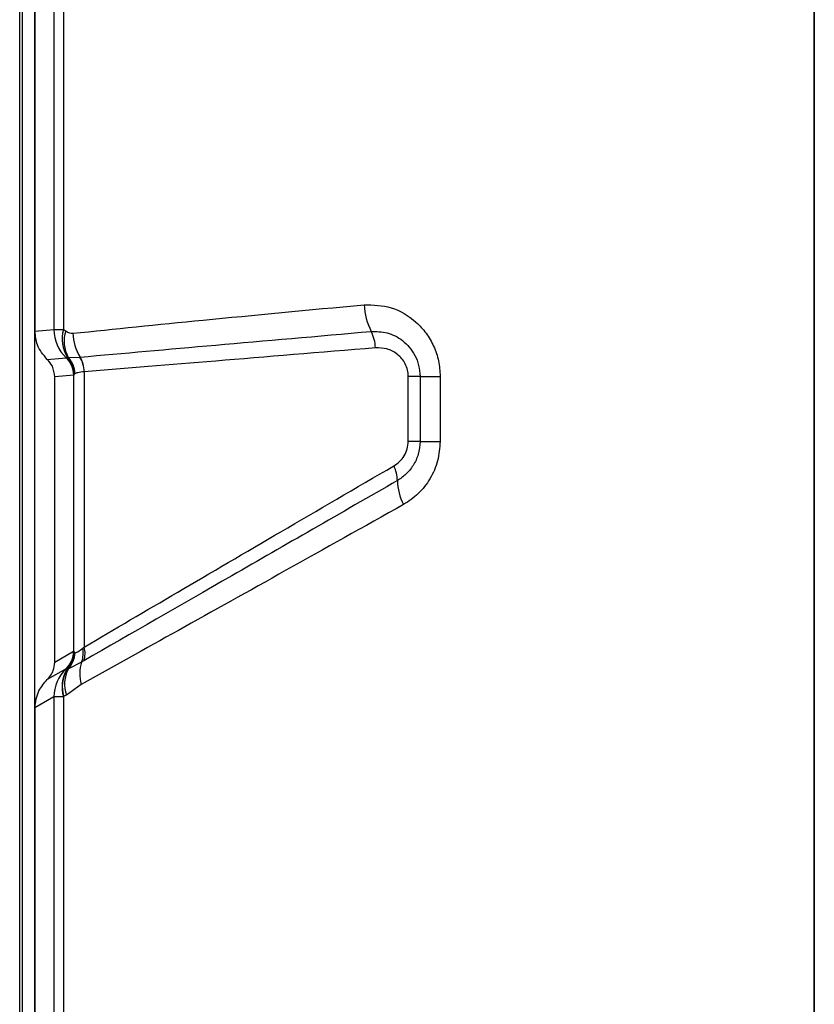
# Model space of a CAD drawing. Header units: inches. Extents: x 0.4 to 16.8, y 0 to 10.8.
# Tile 26 of 104: x 6.778 to 6.8767, y 6.3353 to 6.4574. Entities that reach past the tile are written whole.
import ezdxf

# ---------------------------------------------------------------- set-up
doc = ezdxf.new("R2010")
doc.units = ezdxf.units.IN
doc.header["$MEASUREMENT"] = 0

msp = doc.modelspace()

# ---------------------------------------------------------------- linework, layer by layer
at = {"color": 7, "linetype": 'Continuous'}
for p, q in [((6.7780057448, 6.1796564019), (6.7780057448, 6.7352357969)), ((6.778325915, 6.7300165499), (6.778325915, 6.1848756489)), ((6.7783282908, 6.7300165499), (6.7783282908, 6.1848756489)), ((6.7799058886, 6.1967005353), (6.7799058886, 6.7181916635)), ((6.8766770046, 6.3075981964), (6.8766770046, 6.6072940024)), ((6.8766770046, 6.6072940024), (6.8766770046, 6.3075981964)), ((6.7799058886, 6.4961034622), (6.7799058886, 6.4187887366)), ((6.7822520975, 6.4958981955), (6.7822520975, 6.4189940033)), ((6.7834410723, 6.495913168), (6.7834410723, 6.4189790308)), ((6.7799058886, 6.4187887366), (6.7822520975, 6.4189940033)), ((6.7814300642, 6.4152821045), (6.7837747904, 6.4154872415)), ((6.7837747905, 6.4154872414), (6.7837844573, 6.4154959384)), ((6.7837844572, 6.4154959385), (6.7838962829, 6.4155789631)), ((6.7840324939, 6.4155342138), (6.7854870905, 6.4155742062)), ((6.7847118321, 6.4133292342), (6.7823680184, 6.4131241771)), ((6.7823680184, 6.3777100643), (6.7823680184, 6.4131241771)), ((6.7847258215, 6.3790477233), (6.7847258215, 6.4133438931)), ((6.7860064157, 6.4137590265), (6.7860064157, 6.3795836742)), ((6.826257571, 6.4051135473), (6.826257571, 6.4131734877)), ((6.8277140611, 6.4131734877), (6.826257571, 6.4131734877)), ((6.8277140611, 6.4131734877), (6.8277140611, 6.4051135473)), ((6.8277140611, 6.4131734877), (6.8302187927, 6.4131734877)), ((6.8302187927, 6.4131734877), (6.8302187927, 6.4051135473)), ((6.8277140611, 6.4051135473), (6.826257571, 6.4051135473)), ((6.8277140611, 6.4051135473), (6.8302187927, 6.4051135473)), ((6.7823680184, 6.3777100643), (6.7847072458, 6.3790606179)), ((6.7857021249, 6.3777267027), (6.7840548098, 6.3768895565)), ((6.7837719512, 6.3769030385), (6.7814300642, 6.3755509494)), ((6.7837852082, 6.376896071), (6.7837719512, 6.3769030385)), ((6.7838761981, 6.3768281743), (6.7837852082, 6.376896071)), ((6.785655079, 6.3749565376), (6.7838073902, 6.3736339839)), ((6.7822520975, 6.373396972), (6.7799058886, 6.3720423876)), ((6.7822520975, 6.373396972), (6.7822520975, 6.3108022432)), ((6.7834410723, 6.3734141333), (6.7834410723, 6.3107885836)), ((6.7799058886, 6.3720423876), (6.7799058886, 6.3094476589))]:
    msp.add_line(p, q, dxfattribs=at)
for centre, radius, start, end in [((6.8291600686, 6.4225586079), 0.0084045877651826, 183.3446395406, 206.8894552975), ((6.7870521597, 6.4189942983), 0.0048000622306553, 180.0035211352, 226.9390138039), ((6.7876181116, 6.4178077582), 0.0043381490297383, 164.3361122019, 210.9150333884), ((6.7877098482, 6.4175326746), 0.0041853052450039, 162.1060554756, 208.5219001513), ((6.7906741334, 6.4187748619), 0.0060785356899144, 182.3600373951, 211.7567260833), ((6.816953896, 6.4164700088), 0.0052363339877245, 2.7368661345, 25.9025700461), ((6.7817579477, 6.4133290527), 0.002953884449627, 0.003521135, 46.9390138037), ((6.7817753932, 6.4133352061), 0.0029504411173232, 0.1686980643, 47.08310636), ((6.7818000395, 6.4133914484), 0.0030297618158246, 1.7999660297, 46.220580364), ((6.7818192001, 6.4134485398), 0.0030411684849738, 1.2151195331, 43.299607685), ((6.7822664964, 6.4136709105), 0.0037409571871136, 1.3496926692, 30.58209468), ((6.7822821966, 6.4136573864), 0.0037510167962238, 1.5818184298, 30.7569269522), ((6.8206431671, 6.4001866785), 0.0042642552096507, 0.796326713, 26.3129194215), ((6.8319436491, 6.4004567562), 0.0070397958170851, 181.7160275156, 206.909892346), ((6.7817566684, 6.3790581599), 0.0029505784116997, 313.0795240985, 0.0477306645), ((6.7817751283, 6.3790562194), 0.0029507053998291, 312.9390606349, 359.8350256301), ((6.7817944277, 6.3790086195), 0.0030146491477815, 313.6737781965, 358.4889220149), ((6.781797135, 6.3790003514), 0.0030208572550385, 314.0660937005, 358.4652223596), ((6.7818224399, 6.3789387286), 0.0030302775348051, 317.4500653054, 359.1350711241), ((6.7829482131, 6.3787897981), 0.0029519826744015, 338.8918639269, 12.5535954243), ((6.7832178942, 6.3787696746), 0.0029049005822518, 342.2123280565, 16.2730969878), ((6.790180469, 6.3762651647), 0.0047108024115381, 161.9255545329, 196.1285174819), ((6.7870467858, 6.3734009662), 0.0047946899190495, 133.0795240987, 180.0477306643), ((6.7874841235, 6.3746335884), 0.0042229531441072, 148.6891853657, 196.7842307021), ((6.7875331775, 6.3746546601), 0.0042361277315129, 149.1052926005, 196.7474715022), ((6.7876350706, 6.3749802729), 0.004057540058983, 151.929866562, 199.378023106)]:
    msp.add_arc(centre, radius, start, end, dxfattribs=at)
for points, knots in [([(6.784600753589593, 6.418524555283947), (6.789811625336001, 6.419061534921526), (6.800617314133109, 6.420175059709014), (6.813895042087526, 6.421422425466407), (6.820769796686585, 6.422068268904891)], [0, 0, 0, 0, 0.4822341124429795, 1, 1, 1, 1]), ([(6.820769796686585, 6.422068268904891), (6.821912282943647, 6.422039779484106), (6.824196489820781, 6.421982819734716), (6.826842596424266, 6.42040332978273), (6.828511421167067, 6.418592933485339), (6.829464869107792, 6.416947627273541), (6.830102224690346, 6.415117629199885), (6.830180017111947, 6.413820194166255), (6.830218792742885, 6.413173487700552)], [0, 0, 0, 0, 0.2496150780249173, 0.4990628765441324, 0.6251797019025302, 0.7492791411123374, 0.8750281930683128, 0.9999999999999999, 0.9999999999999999, 0.9999999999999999, 0.9999999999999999]), ([(6.783441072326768, 6.418979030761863), (6.783494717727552, 6.418950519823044), (6.783590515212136, 6.418899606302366), (6.783685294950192, 6.418843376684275), (6.783726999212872, 6.418818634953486)], [0, 0, 0, 0, 0.5599875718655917, 1, 1, 1, 1]), ([(6.781430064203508, 6.415282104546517), (6.780947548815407, 6.415856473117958), (6.780085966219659, 6.416882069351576), (6.779960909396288, 6.418206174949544), (6.779905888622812, 6.418788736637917)], [0, 0, 0, 0, 0.5600338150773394, 1, 1, 1, 1]), ([(6.783726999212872, 6.418818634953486), (6.783884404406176, 6.418721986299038), (6.784164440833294, 6.418550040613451), (6.784467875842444, 6.418532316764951), (6.784600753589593, 6.418524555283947)], [0, 0, 0, 0, 0.5620882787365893, 1, 1, 1, 1]), ([(6.78550561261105, 6.415575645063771), (6.79092093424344, 6.416055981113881), (6.801773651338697, 6.417018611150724), (6.815025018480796, 6.418177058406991), (6.821664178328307, 6.418757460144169)], [0, 0, 0, 0, 0.4989830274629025, 1, 1, 1, 1]), ([(6.821664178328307, 6.418757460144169), (6.822330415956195, 6.418747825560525), (6.823687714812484, 6.418728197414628), (6.825311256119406, 6.417884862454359), (6.826423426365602, 6.416829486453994), (6.827123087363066, 6.415788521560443), (6.827612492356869, 6.41454260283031), (6.8276799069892, 6.413633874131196), (6.827714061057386, 6.413173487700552)], [0, 0, 0, 0, 0.2292261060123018, 0.466993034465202, 0.5925606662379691, 0.7237213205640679, 0.8600297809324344, 1, 1, 1, 1]), ([(6.82218425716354, 6.416720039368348), (6.815359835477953, 6.416152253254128), (6.802136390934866, 6.41505207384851), (6.791283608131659, 6.414181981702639), (6.786031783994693, 6.413760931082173)], [0, 0, 0, 0, 0.5160850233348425, 1, 1, 1, 1]), ([(6.826257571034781, 6.413173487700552), (6.826239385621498, 6.413441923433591), (6.826202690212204, 6.413983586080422), (6.825907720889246, 6.414733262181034), (6.825476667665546, 6.415394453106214), (6.824743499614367, 6.416100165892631), (6.823620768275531, 6.416693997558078), (6.822663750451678, 6.416711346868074), (6.82218425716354, 6.416720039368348)], [0, 0, 0, 0, 0.1239676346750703, 0.2501479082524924, 0.3732454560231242, 0.5007693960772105, 0.7498711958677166, 1, 1, 1, 1]), ([(6.782368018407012, 6.413124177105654), (6.782312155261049, 6.413582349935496), (6.782212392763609, 6.414400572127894), (6.781669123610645, 6.415012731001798), (6.781430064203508, 6.415282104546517)], [0, 0, 0, 0, 0.5599613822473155, 1, 1, 1, 1]), ([(6.783896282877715, 6.415578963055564), (6.783921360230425, 6.415571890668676), (6.783966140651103, 6.415559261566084), (6.784012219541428, 6.415541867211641), (6.784032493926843, 6.415534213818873)], [0, 0, 0, 0, 0.5600070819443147, 1, 1, 1, 1]), ([(6.785487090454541, 6.415574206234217), (6.785490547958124, 6.415574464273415), (6.785496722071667, 6.415574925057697), (6.785502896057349, 6.415575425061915), (6.78550561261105, 6.415575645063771)], [0, 0, 0, 0, 0.5599999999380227, 1, 1, 1, 1]), ([(6.784725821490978, 6.413343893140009), (6.784723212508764, 6.413339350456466), (6.784718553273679, 6.413331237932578), (6.784713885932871, 6.413329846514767), (6.784711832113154, 6.413329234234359)], [0, 0, 0, 0, 0.5599593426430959, 1, 1, 1, 1]), ([(6.784828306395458, 6.413486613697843), (6.784799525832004, 6.413453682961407), (6.784748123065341, 6.413394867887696), (6.784732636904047, 6.413359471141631), (6.784725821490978, 6.413343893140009)], [0, 0, 0, 0, 0.5599030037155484, 1, 1, 1, 1]), ([(6.784859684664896, 6.413513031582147), (6.78485352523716, 6.413508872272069), (6.784842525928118, 6.413501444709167), (6.784832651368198, 6.413491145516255), (6.784828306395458, 6.413486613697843)], [0, 0, 0, 0, 0.5599831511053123, 1, 1, 1, 1]), ([(6.786006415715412, 6.413759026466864), (6.785715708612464, 6.413723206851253), (6.785200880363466, 6.413659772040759), (6.78496316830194, 6.413557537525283), (6.784859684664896, 6.413513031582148)], [0, 0, 0, 0, 0.5646681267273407, 1, 1, 1, 1]), ([(6.786031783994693, 6.413760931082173), (6.786027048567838, 6.413760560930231), (6.786018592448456, 6.41375989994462), (6.786010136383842, 6.413759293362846), (6.786006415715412, 6.413759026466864)], [0, 0, 0, 0, 0.5600000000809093, 1, 1, 1, 1]), ([(6.824465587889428, 6.402076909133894), (6.824715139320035, 6.402244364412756), (6.825204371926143, 6.402572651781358), (6.825774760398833, 6.403301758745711), (6.826181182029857, 6.404157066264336), (6.826232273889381, 6.404796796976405), (6.826257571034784, 6.40511354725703)], [0, 0, 0, 0, 0.2551755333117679, 0.5002583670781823, 0.7525626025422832, 1, 1, 1, 1]), ([(6.827714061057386, 6.405113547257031), (6.827668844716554, 6.404573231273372), (6.827579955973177, 6.403511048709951), (6.826914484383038, 6.402110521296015), (6.826014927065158, 6.400987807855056), (6.8252709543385, 6.400489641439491), (6.824907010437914, 6.400245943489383)], [0, 0, 0, 0, 0.265744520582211, 0.5224150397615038, 0.7663702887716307, 1, 1, 1, 1]), ([(6.830218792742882, 6.40511354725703), (6.830154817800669, 6.404296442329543), (6.830026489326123, 6.402657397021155), (6.829023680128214, 6.400422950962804), (6.82756684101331, 6.398528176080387), (6.826301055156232, 6.397690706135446), (6.825666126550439, 6.397270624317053)], [0, 0, 0, 0, 0.2491241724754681, 0.4997226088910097, 0.7490567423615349, 1, 1, 1, 1]), ([(6.786006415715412, 6.379583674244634), (6.789808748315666, 6.381816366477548), (6.797457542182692, 6.38630766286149), (6.810396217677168, 6.393875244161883), (6.819739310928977, 6.399321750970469), (6.824465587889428, 6.402076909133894)], [0, 0, 0, 0, 0.3281705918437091, 0.6601498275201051, 1, 1, 1, 1]), ([(6.824907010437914, 6.400245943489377), (6.817873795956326, 6.396208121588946), (6.803792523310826, 6.388123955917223), (6.791924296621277, 6.381298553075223), (6.78598392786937, 6.377882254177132)], [0, 0, 0, 0, 0.4994729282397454, 0.9999999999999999, 0.9999999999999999, 0.9999999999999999, 0.9999999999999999]), ([(6.825666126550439, 6.397270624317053), (6.820743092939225, 6.394516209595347), (6.811002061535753, 6.389066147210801), (6.797528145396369, 6.381550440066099), (6.789597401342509, 6.377145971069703), (6.785655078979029, 6.374956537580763)], [0, 0, 0, 0, 0.339441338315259, 0.6716404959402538, 1, 1, 1, 1]), ([(6.784707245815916, 6.379060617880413), (6.784710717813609, 6.379061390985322), (6.784716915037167, 6.379062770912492), (6.784723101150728, 6.37905231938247), (6.784725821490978, 6.379047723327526)], [0, 0, 0, 0, 0.5602505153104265, 1, 1, 1, 1]), ([(6.784725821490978, 6.379047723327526), (6.784733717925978, 6.379030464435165), (6.784747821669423, 6.378999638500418), (6.784789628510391, 6.378950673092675), (6.784808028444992, 6.378929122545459)], [0, 0, 0, 0, 0.5598822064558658, 1, 1, 1, 1]), ([(6.784808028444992, 6.378929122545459), (6.78480965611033, 6.378927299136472), (6.784812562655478, 6.378924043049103), (6.784815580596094, 6.378920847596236), (6.78481690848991, 6.378919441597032)], [0, 0, 0, 0, 0.5600000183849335, 1, 1, 1, 1]), ([(6.78481690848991, 6.378919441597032), (6.784823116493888, 6.378913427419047), (6.784834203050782, 6.378902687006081), (6.784846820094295, 6.378895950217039), (6.784852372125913, 6.378892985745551)], [0, 0, 0, 0, 0.5599577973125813, 1, 1, 1, 1]), ([(6.784852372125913, 6.378892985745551), (6.784899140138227, 6.378887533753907), (6.78500023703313, 6.378875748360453), (6.785301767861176, 6.379034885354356), (6.785621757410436, 6.379275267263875), (6.785829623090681, 6.379431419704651)], [0, 0, 0, 0, 0.2317349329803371, 0.5009338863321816, 1, 1, 1, 1]), ([(6.785829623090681, 6.379431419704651), (6.7858624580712, 6.379458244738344), (6.785921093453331, 6.379506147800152), (6.785980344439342, 6.379559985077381), (6.786006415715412, 6.379583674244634)], [0, 0, 0, 0, 0.5599857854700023, 1, 1, 1, 1]), ([(6.781430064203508, 6.375550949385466), (6.781726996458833, 6.375904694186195), (6.782257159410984, 6.376536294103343), (6.782334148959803, 6.377351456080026), (6.782368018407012, 6.377710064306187)], [0, 0, 0, 0, 0.5600773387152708, 1, 1, 1, 1]), ([(6.785983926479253, 6.377882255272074), (6.785930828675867, 6.377852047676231), (6.785836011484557, 6.377798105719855), (6.785743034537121, 6.377748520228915), (6.785702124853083, 6.377726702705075)], [0, 0, 0, 0, 0.5600018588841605, 1, 1, 1, 1]), ([(6.783898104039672, 6.37682975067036), (6.783893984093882, 6.376829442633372), (6.783886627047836, 6.376828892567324), (6.783879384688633, 6.376828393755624), (6.783876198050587, 6.376828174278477)], [0, 0, 0, 0, 0.5600000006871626, 1, 1, 1, 1]), ([(6.784054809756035, 6.376889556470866), (6.784025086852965, 6.376876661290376), (6.783972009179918, 6.376853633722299), (6.783920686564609, 6.376837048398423), (6.783898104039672, 6.37682975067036)], [0, 0, 0, 0, 0.5599888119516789, 1, 1, 1, 1]), ([(6.779905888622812, 6.372042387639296), (6.779996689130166, 6.372787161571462), (6.780158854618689, 6.374117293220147), (6.781041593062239, 6.375112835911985), (6.781430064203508, 6.375550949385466)], [0, 0, 0, 0, 0.5599249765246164, 1, 1, 1, 1]), ([(6.783476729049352, 6.373434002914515), (6.783470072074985, 6.373430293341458), (6.783458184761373, 6.373423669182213), (6.783446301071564, 6.373417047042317), (6.783441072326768, 6.373414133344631)], [0, 0, 0, 0, 0.5600066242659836, 1, 1, 1, 1]), ([(6.783807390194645, 6.373633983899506), (6.783746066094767, 6.373594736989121), (6.783636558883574, 6.373524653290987), (6.783525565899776, 6.373461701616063), (6.783476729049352, 6.373434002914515)], [0, 0, 0, 0, 0.5600005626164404, 1, 1, 1, 1])]:
    msp.add_open_spline(points, degree=3, knots=knots, dxfattribs=at)
for points in [[(6.782252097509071, 6.418994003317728), (6.782320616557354, 6.41899150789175), (6.782457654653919, 6.418986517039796), (6.783113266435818, 6.41898152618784), (6.783441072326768, 6.418979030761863)], [(6.783441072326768, 6.373414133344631), (6.783113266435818, 6.37341127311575), (6.782457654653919, 6.373405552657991), (6.782320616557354, 6.373399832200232), (6.782252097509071, 6.373396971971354)]]:
    msp.add_open_spline(points, degree=3, dxfattribs=at)

doc.saveas('drawing.dxf')
